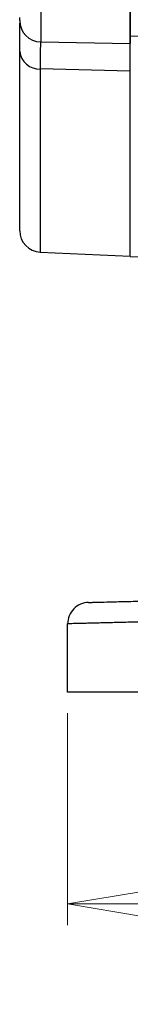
# Model space of a CAD drawing. Header units: inches. Extents: x 0.6 to 16.3, y 0.2 to 11.5.
# Tile 3 of 37: x 2.824 to 3.031, y 4.304 to 6.147. Entities that reach past the tile are written whole.
import ezdxf

# ---------------------------------------------------------------- set-up
doc = ezdxf.new("R2010")
doc.units = ezdxf.units.IN
doc.header["$MEASUREMENT"] = 0
doc.styles.add('SLDTEXTSTYLE0', font='TXT', dxfattribs={"width": 0.75})
doc.dimstyles.new('SLDDIMSTYLE0', dxfattribs={"dimtxt": 0.137795, "dimasz": 0.14, "dimexe": 0, "dimexo": 0.0625, "dimgap": 0.034449, "dimtad": 0, "dimdec": 1, "dimlfac": 1.5, "dimrnd": 1e-09, "dimzin": 12, "dimdsep": 46, "dimtxsty": 'SLDTEXTSTYLE0', "dimblk1": 'CLOSED', "dimblk2": 'CLOSED', "dimsah": 1, "dimcen": 0.09, "dimadec": 0, "dimazin": 3, "dimtfac": 1, "dimtdec": 1, "dimtofl": 0, "dimtmove": 0, "dimatfit": 3, "dimldrblk": 'CLOSED', "dimfxl": 0, "dimfrac": 2, "dimtolj": 1, "dimtzin": 12, "dimarcsym": 0})

# ---------------------------------------------------------------- blocks, each defined once
blk = doc.blocks.new('_Closed')
at = {"color": 0, "linetype": 'ByBlock', "lineweight": -2}
for p, q in [((-1, 0.166667), (0, 0)), ((-1, 0.166667), (-1, -0.166667)), ((0, 0), (-1, -0.166667)), ((0, 0), (-1, 0))]:
    blk.add_line(p, q, dxfattribs=at)
blk = doc.blocks.new('_D_11')
at = {"color": 7, "linetype": 'Continuous', "lineweight": 0}
for p, q in [((2.9138, 4.8486), (2.9138, 4.4522)), ((6.1672, 4.8486), (6.1672, 4.4522)), ((5.1586, 4.6901), (5.1166, 4.6901)), ((5.1166, 4.6901), (5.1166, 4.4713)), ((5.464, 4.6901), (5.506, 4.6901)), ((5.506, 4.6901), (5.506, 4.4713)), ((2.9138, 4.4916), (4.9958, 4.4916)), ((6.1672, 4.4916), (5.6269, 4.4916)), ((5.1166, 4.4713), (5.1586, 4.4713)), ((5.506, 4.4713), (5.464, 4.4713))]:
    blk.add_line(p, q, dxfattribs=at)
at = {"color": 7, "linetype": 'Continuous', "lineweight": 18, "xscale": 0.14, "yscale": 0.14, "rotation": 180.0000000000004}
blk.add_blockref('_Closed', (2.9138, 4.4916, 0.4416), dxfattribs=at)
at = {"color": 7, "linetype": 'Continuous', "lineweight": 18, "xscale": 0.14, "yscale": 0.14}
blk.add_blockref('_Closed', (6.1672, 4.4916, 0.4416), dxfattribs=at)
at = {"color": 7, "linetype": 'Continuous', "lineweight": 18, "char_height": 0.1378, "attachment_point": 1, "style": 'SLDTEXTSTYLE0'}
for s, insert in [('124', (5.1586, 4.6489)), ('4.9', (5.184, 4.4428))]:
    blk.add_mtext(s, dxfattribs=dict(at, insert=insert))

msp = doc.modelspace()

# ---------------------------------------------------------------- linework, layer by layer
at = {"color": 8, "linetype": 'Continuous', "lineweight": 25}
for p, q in [((2.8635, 6.3191), (2.8635, 6.1053)), ((2.8624, 6.0546), (2.8624, 5.7117))]:
    msp.add_line(p, q, dxfattribs=at)
at = {"color": 7, "linetype": 'Continuous', "lineweight": 25}
for p, q in [((3.0308, 6.3168), (3.0308, 6.1023)), ((2.8242, 6.1453), (2.8242, 6.1512)), ((2.8635, 6.1053), (3.0308, 6.1023)), ((3.0308, 6.1166), (3.2242, 6.1098)), ((2.8242, 5.7517), (2.8242, 6.0876)), ((3.0308, 6.0502), (2.8624, 6.0546)), ((3.0308, 5.7044), (3.0308, 6.0502)), ((2.8624, 5.7117), (3.0308, 5.7044)), ((3.0308, 5.7038), (3.1984, 5.6979)), ((2.9138, 4.888), (2.9138, 5.0161))]:
    msp.add_line(p, q, dxfattribs=at)
for centre, radius, start, end in [((2.8642, 6.1453), 0.04, 180, 269), ((2.8607, 6.0912), 0.0367, 185.5921, 272.6953), ((2.8642, 5.7517), 0.04, 180, 267.5)]:
    msp.add_arc(centre, radius, start, end, dxfattribs=at)
for points, knots in [([(3.0308, 6.1178), (3.0308, 6.1175), (3.0308, 6.1166), (3.0308, 6.1254), (3.0308, 6.1435), (3.0308, 6.1706), (3.0308, 6.2045), (3.0308, 6.2437), (3.0308, 6.2862), (3.0308, 6.3149), (3.0308, 6.3293)], [0, 0, 0, 0, 0.057819, 0.192416, 0.327014, 0.461611, 0.596208, 0.730805, 0.865403, 1, 1, 1, 1]), ([(2.8242, 6.0876), (2.8242, 6.0904), (2.8242, 6.1045), (2.8242, 6.125), (2.8242, 6.1353), (2.8242, 6.1401)], [0, 0, 0, 0, 0.114184, 0.587879, 1, 1, 1, 1]), ([(3.0308, 6.0615), (3.0308, 6.0723), (3.0308, 6.094), (3.0308, 6.1127), (3.0308, 6.1215), (3.0308, 6.1203), (3.0308, 6.1201)], [0, 0, 0, 0, 0.313893, 0.627785, 0.941677, 1, 1, 1, 1]), ([(3.0308, 6.0502), (3.0308, 6.0606), (3.0308, 6.0817), (3.0308, 6.0983), (3.0308, 6.1015), (3.0308, 6.1023)], [0, 0, 0, 0, 0.4171673, 0.8490594, 1, 1, 1, 1]), ([(3.0308, 5.7038), (3.0308, 5.7038), (3.0308, 5.7038), (3.0308, 5.7042), (3.0308, 5.7048), (3.0308, 5.7057), (3.0308, 5.7068), (3.0308, 5.7082), (3.0308, 5.7098), (3.0308, 5.7117), (3.0308, 5.7138), (3.0308, 5.7162), (3.0308, 5.7188), (3.0308, 5.7216), (3.0308, 5.7248), (3.0308, 5.7347), (3.0308, 5.7561), (3.0308, 5.7974), (3.0308, 5.8493), (3.0308, 5.8965), (3.0308, 5.932), (3.0308, 5.9517), (3.0308, 5.9721), (3.0308, 5.9933), (3.0308, 6.0152), (3.0308, 6.0379), (3.0308, 6.0536), (3.0308, 6.0615)], [0, 0, 0, 0, 0.01842, 0.036826, 0.055222, 0.073608, 0.091987, 0.110363, 0.128736, 0.147109, 0.165485, 0.183866, 0.202254, 0.220651, 0.23906, 0.257483, 0.384634, 0.511796, 0.635949, 0.760114, 0.794416, 0.828683, 0.862929, 0.897168, 0.931417, 0.965689, 1, 1, 1, 1]), ([(2.9528, 5.0561), (2.9528, 5.0561), (2.9529, 5.0561), (2.9533, 5.0561), (2.9539, 5.0561), (2.9548, 5.0561), (2.9559, 5.0561), (2.9573, 5.0562), (2.9589, 5.0562), (2.9608, 5.0563), (2.9629, 5.0563), (2.9686, 5.0565), (2.9807, 5.0568), (3.0044, 5.0574), (3.0351, 5.0582), (3.0733, 5.0592), (3.1183, 5.0604), (3.1697, 5.0617), (3.2268, 5.0632), (3.2887, 5.0649), (3.3546, 5.0666), (3.4229, 5.0684), (3.4932, 5.0702), (3.5501, 5.0717), (3.5927, 5.0728), (3.6205, 5.0735), (3.6484, 5.0743), (3.6764, 5.075), (3.6952, 5.0755), (3.7046, 5.0757)], [0, 0, 0, 0, 0.01173, 0.023445, 0.035149, 0.046845, 0.058537, 0.070228, 0.081924, 0.093626, 0.10534, 0.117068, 0.178853, 0.240651, 0.304833, 0.369028, 0.434482, 0.499949, 0.565407, 0.630878, 0.695072, 0.75928, 0.821083, 0.882898, 0.906343, 0.929745, 0.953136, 0.976544, 1, 1, 1, 1]), ([(2.9528, 5.0561), (2.9477, 5.0559), (2.9425, 5.0548), (2.9331, 5.0507), (2.9288, 5.0477), (2.9216, 5.0403), (2.9187, 5.0359), (2.9149, 5.0264), (2.9138, 5.0212), (2.9138, 5.0161)], [0, 0, 0, 0, 0.25, 0.25, 0.5, 0.5, 0.75, 0.75, 1, 1, 1, 1]), ([(3.7036, 5.0358), (3.6987, 5.0356), (3.6891, 5.0354), (3.6748, 5.035), (3.6607, 5.0347), (3.6469, 5.0344), (3.6334, 5.034), (3.6201, 5.0337), (3.607, 5.0334), (3.5943, 5.033), (3.5817, 5.0327), (3.5695, 5.0324), (3.5575, 5.0321), (3.5458, 5.0318), (3.5343, 5.0316), (3.5231, 5.0313), (3.5122, 5.031), (3.5015, 5.0307), (3.4911, 5.0305), (3.481, 5.0302), (3.4711, 5.03), (3.4615, 5.0297), (3.4521, 5.0295), (3.443, 5.0293), (3.4342, 5.029), (3.4256, 5.0288), (3.4172, 5.0286), (3.385, 5.0278), (3.3312, 5.0265), (3.2606, 5.0247), (3.1978, 5.0232), (3.1526, 5.022), (3.1213, 5.0212), (3.101, 5.0207), (3.0816, 5.0203), (3.0634, 5.0198), (3.0461, 5.0194), (3.0299, 5.019), (3.0147, 5.0186), (3.0006, 5.0183), (2.9876, 5.0179), (2.9756, 5.0176), (2.9648, 5.0174), (2.9549, 5.0171), (2.9462, 5.0169), (2.9385, 5.0167), (2.9318, 5.0165), (2.9262, 5.0164), (2.9217, 5.0163), (2.9182, 5.0162), (2.9157, 5.0161), (2.9141, 5.0161), (2.9139, 5.0161), (2.9138, 5.0161)], [0, 0, 0, 0, 0.011528, 0.022874, 0.034039, 0.045022, 0.055823, 0.066443, 0.076882, 0.087139, 0.097215, 0.107109, 0.116821, 0.126352, 0.135701, 0.144869, 0.153856, 0.16266, 0.171284, 0.179726, 0.187986, 0.196065, 0.203962, 0.211677, 0.219212, 0.226564, 0.233735, 0.240725, 0.310076, 0.376407, 0.439718, 0.500008, 0.524975, 0.549826, 0.574562, 0.599181, 0.623685, 0.648073, 0.672344, 0.696501, 0.720541, 0.744466, 0.768274, 0.791968, 0.815545, 0.839007, 0.862353, 0.885583, 0.908698, 0.931697, 0.95458, 0.977348, 1, 1, 1, 1]), ([(3.7036, 4.888), (3.6986, 4.888), (3.6888, 4.888), (3.674, 4.888), (3.6592, 4.888), (3.6445, 4.888), (3.6299, 4.888), (3.6152, 4.888), (3.6006, 4.888), (3.5861, 4.888), (3.5716, 4.888), (3.5365, 4.888), (3.4815, 4.888), (3.4076, 4.888), (3.3359, 4.888), (3.2667, 4.888), (3.2017, 4.888), (3.1417, 4.888), (3.0877, 4.888), (3.0405, 4.888), (3.0004, 4.888), (2.9681, 4.888), (2.9432, 4.888), (2.9294, 4.888), (2.9221, 4.888), (2.9184, 4.888), (2.9158, 4.888), (2.9141, 4.888), (2.9139, 4.888), (2.9138, 4.888)], [0, 0, 0, 0, 0.0117319, 0.0234487, 0.0351542, 0.0468521, 0.0585461, 0.0702398, 0.0819371, 0.0936415, 0.1053569, 0.1170868, 0.1788818, 0.2406875, 0.3048767, 0.369077, 0.4345342, 0.5000023, 0.5654595, 0.6309276, 0.6951168, 0.7593171, 0.8211121, 0.8829178, 0.9063588, 0.9297579, 0.9531447, 0.9765488, 1, 1, 1, 1])]:
    msp.add_open_spline(points, degree=3, knots=knots, dxfattribs=at)
at = {"color": 8, "linetype": 'Continuous', "lineweight": 25}
msp.add_open_spline([(2.8629, 6.106), (2.8629, 6.1054), (2.8628, 6.103), (2.8626, 6.0883), (2.8625, 6.0699), (2.8624, 6.057), (2.8624, 6.0546)], degree=3, knots=[0, 0, 0, 0, 0.112011, 0.503177, 0.905715, 1, 1, 1, 1], dxfattribs=at)

# ---------------------------------------------------------------- dimensions: what is measured, and where the dimension line sits
at = {"color": 7, "linetype": 'Continuous', "lineweight": 18}
dim = msp.add_linear_dim(base=(6.1672, 4.4916), p1=(2.9138, 4.888), p2=(6.1672, 4.888), dimstyle='SLDDIMSTYLE0', dxfattribs=at)
dim.commit()
dim.dimension.update_dxf_attribs({"geometry": '_D_11', "text_midpoint": (5.3113, 4.4916), "dimtype": 160})

doc.saveas('drawing.dxf')
